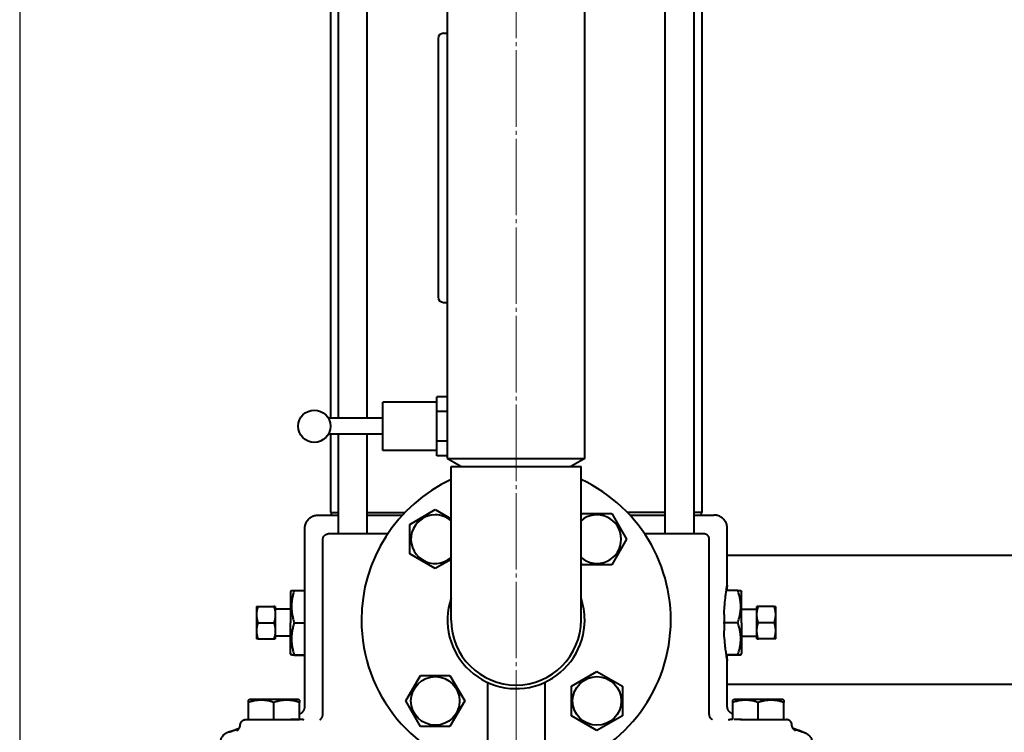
# Model space of a CAD drawing. Header units: millimetres. Extents: x -4428 to 3866, y -3426 to 3855.
# Tile 112 of 191: x 1097 to 1463, y -3104 to -2839. Entities that reach past the tile are written whole.
import ezdxf

# ---------------------------------------------------------------- set-up
doc = ezdxf.new("R2010")
doc.units = ezdxf.units.MM
for name, pattern in [('K5LT_AXLED', [32.912189, 28.412189, -1.5, 1.5, -1.5]), ('K5LT_BASIC', [0]), ('K5LT_THIN', [0])]:
    doc.linetypes.add(name, pattern=pattern)
doc.layers.add('Системный слой', color=7, linetype='Continuous')
doc.styles.add('KDIMTEXTSTYLE', font='GOST_AU.SHX', dxfattribs={"width": 0.96, "oblique": 15, "height": 5})
doc.dimstyles.new('KDIMSTYLE (1.00)', dxfattribs={"dimtxt": 5, "dimasz": 1, "dimexe": 2, "dimexo": 0, "dimgap": 1, "dimtad": 1, "dimtxsty": 'KDIMTEXTSTYLE', "dimsah": 1, "dimcen": 0, "dimdle": 1, "dimadec": 0, "dimazin": 0, "dimtfac": 0.667, "dimtmove": 0, "dimatfit": 3, "dimfxl": 1, "dimtvp": 1, "dimtolj": 1, "dimtzin": 0, "dimarcsym": 0})

# ---------------------------------------------------------------- blocks, each defined once
blk = doc.blocks.new('KDIMARROW_01')
at = {"layer": 'Системный слой'}
blk.add_hatch(color=0, dxfattribs=at).paths.add_polyline_path([(0, 0), (-5, 0.66), (-4.5, 0), (-5, -0.66)])
at = {"layer": 'Системный слой', "color": 0, "linetype": 'K5LT_THIN', "lineweight": 20}
for p, q in [((-4.5, 0), (-5, 0.66)), ((-5, 0.66), (0, 0)), ((0, 0), (-5, -0.66)), ((-5, -0.66), (-4.5, 0)), ((0, 0), (-1, 0))]:
    blk.add_line(p, q, dxfattribs=at)
blk = doc.blocks.new('U19')
at = {"layer": 'Системный слой', "color": 30, "linetype": 'K5LT_AXLED', "lineweight": 20, "true_color": 0xff8000}
blk.add_line((1281.93, -3141.95), (1281.93, -1829.95), dxfattribs=at)
blk = doc.blocks.new('U16')
at = {"layer": 'Системный слой', "color": 150, "linetype": 'K5LT_BASIC', "lineweight": 40, "true_color": 0x0080ff}
for p, q in [((1256.43, -3001.95), (1256.43, -2607.95)), ((1307.43, -3001.95), (1307.43, -2607.95)), ((1215.77, -2723.95), (1215.77, -2986.95)), ((1226.47, -2723.95), (1226.47, -2986.95)), ((1337.39, -3029.95), (1337.39, -2723.95)), ((1348.09, -3029.95), (1348.09, -2723.95)), ((1212.93, -2733.95), (1212.93, -2986.95)), ((1350.93, -2733.95), (1350.93, -3021.95)), ((1252.93, -2845.95), (1252.93, -2941.95)), ((1254.93, -2843.95), (1256.43, -2843.95)), ((1254.93, -2943.95), (1256.43, -2943.95)), ((1252.43, -2980.95), (1232.43, -2980.95)), ((1232.43, -2989.95), (1232.43, -2980.95)), ((1252.43, -2984.47), (1252.43, -2978.98)), ((1256.43, -2978.98), (1252.43, -2978.98)), ((1256.43, -2984.47), (1252.43, -2984.47)), ((1252.43, -2995.44), (1252.43, -2984.47)), ((1232.43, -2986.95), (1212.13, -2986.95)), ((1232.43, -2992.95), (1212.13, -2992.95)), ((1212.93, -2992.95), (1212.93, -3021.95)), ((1215.77, -2992.95), (1215.77, -3029.95)), ((1226.47, -2992.95), (1226.47, -3029.95)), ((1232.43, -2998.95), (1232.43, -2989.95)), ((1256.43, -2995.44), (1252.43, -2995.44)), ((1252.43, -3000.92), (1252.43, -2995.44)), ((1252.43, -2998.95), (1232.43, -2998.95)), ((1256.43, -3000.92), (1252.43, -3000.92)), ((1256.43, -3001.95), (1261.63, -3004.95)), ((1256.43, -3001.95), (1307.43, -3001.95)), ((1307.43, -3001.95), (1302.23, -3004.95)), ((1257.78, -3061.95), (1257.78, -3004.95)), ((1257.78, -3004.95), (1306.08, -3004.95)), ((1306.08, -3061.95), (1306.08, -3004.95)), ((1212.93, -3021.95), (1215.77, -3021.95)), ((1213.18, -3021.95), (1213.18, -3022.95)), ((1226.47, -3021.95), (1240.62, -3021.95)), ((1242.38, -3026.42), (1251.88, -3020.93)), ((1251.88, -3020.93), (1257.78, -3024.34)), ((1306.08, -3023.13), (1306.5, -3022.4)), ((1306.5, -3022.4), (1317.47, -3022.4)), ((1317.47, -3022.4), (1322.95, -3031.9)), ((1337.39, -3021.95), (1323.24, -3021.95)), ((1350.93, -3021.95), (1348.09, -3021.95)), ((1350.68, -3021.95), (1350.68, -3022.95)), ((1208.43, -3022.95), (1215.56, -3022.95)), ((1215.56, -3022.95), (1215.77, -3022.95)), ((1226.47, -3022.95), (1236.78, -3022.95)), ((1236.78, -3022.95), (1239.49, -3022.95)), ((1239.49, -3022.95), (1239.68, -3022.95)), ((1242.38, -3037.39), (1242.38, -3026.42)), ((1324.18, -3022.95), (1324.37, -3022.95)), ((1324.37, -3022.95), (1327.08, -3022.95)), ((1327.08, -3022.95), (1337.39, -3022.95)), ((1348.09, -3022.95), (1348.3, -3022.95)), ((1348.3, -3022.95), (1355.43, -3022.95)), ((1203.43, -3094.02), (1203.43, -3027.95)), ((1223.45, -3029.95), (1212.12, -3029.95)), ((1231.15, -3029.95), (1223.45, -3029.95)), ((1234.16, -3029.95), (1231.15, -3029.95)), ((1332.71, -3029.95), (1329.7, -3029.95)), ((1340.41, -3029.95), (1332.71, -3029.95)), ((1351.74, -3029.95), (1340.41, -3029.95)), ((1351.74, -3029.95), (1351.74, -3029.95)), ((1360.43, -3048.95), (1360.43, -3027.95)), ((1210.12, -3096.83), (1210.12, -3031.95)), ((1322.95, -3031.9), (1317.47, -3041.4)), ((1353.74, -3096.83), (1353.74, -3031.95)), ((1251.88, -3042.87), (1242.38, -3037.39)), ((1257.78, -3039.46), (1251.88, -3042.87)), ((1306.5, -3041.4), (1306.08, -3040.68)), ((1486.93, -3037.95), (1360.43, -3037.95)), ((1317.47, -3041.4), (1306.5, -3041.4)), ((1198.42, -3050.96), (1198.13, -3051.45)), ((1198.13, -3051.45), (1198.13, -3062.95)), ((1198.42, -3050.95), (1199.49, -3050.95)), ((1199.49, -3050.95), (1199.49, -3050.97)), ((1199.49, -3050.95), (1203.43, -3050.95)), ((1199.49, -3050.97), (1203.43, -3050.97)), ((1364.37, -3050.95), (1360.1, -3050.95)), ((1364.37, -3050.97), (1360.1, -3050.97)), ((1360.43, -3050.95), (1360.43, -3048.95)), ((1364.37, -3050.97), (1364.37, -3050.95)), ((1364.37, -3050.95), (1365.44, -3050.95)), ((1365.44, -3050.96), (1365.73, -3051.45)), ((1365.73, -3062.95), (1365.73, -3051.45)), ((1185.43, -3056.95), (1185.97, -3056.95)), ((1185.43, -3056.95), (1185.43, -3059.95)), ((1185.97, -3056.95), (1191.89, -3056.95)), ((1192.43, -3056.95), (1191.89, -3056.95)), ((1192.43, -3056.95), (1192.43, -3059.95)), ((1198.13, -3057.95), (1192.43, -3057.95)), ((1365.73, -3057.95), (1371.43, -3057.95)), ((1371.97, -3056.95), (1371.43, -3056.95)), ((1371.43, -3059.95), (1371.43, -3056.95)), ((1377.89, -3056.95), (1371.97, -3056.95)), ((1377.89, -3056.95), (1378.43, -3056.95)), ((1378.43, -3059.95), (1378.43, -3056.95)), ((1185.43, -3059.95), (1185.43, -3065.95)), ((1185.97, -3062.95), (1191.89, -3062.95)), ((1192.43, -3059.95), (1192.43, -3065.95)), ((1198.13, -3074.45), (1198.13, -3062.95)), ((1199.49, -3062.94), (1199.49, -3062.95)), ((1199.49, -3062.94), (1203.43, -3062.94)), ((1199.49, -3062.97), (1199.49, -3062.95)), ((1199.49, -3062.97), (1203.43, -3062.97)), ((1359.23, -3059.95), (1359.23, -3062.64)), ((1359.23, -3062.94), (1359.23, -3062.64)), ((1359.23, -3062.97), (1359.23, -3062.94)), ((1364.37, -3062.94), (1359.23, -3062.94)), ((1364.37, -3062.97), (1359.23, -3062.97)), ((1359.23, -3063.27), (1359.23, -3062.97)), ((1364.37, -3062.95), (1364.37, -3062.94)), ((1364.37, -3062.95), (1364.37, -3062.97)), ((1365.73, -3062.95), (1365.73, -3074.45)), ((1371.43, -3065.95), (1371.43, -3059.95)), ((1377.89, -3062.95), (1371.97, -3062.95)), ((1378.43, -3065.95), (1378.43, -3059.95)), ((1185.43, -3065.95), (1185.43, -3068.95)), ((1192.43, -3065.95), (1192.43, -3068.95)), ((1359.23, -3063.27), (1359.23, -3065.96)), ((1371.43, -3068.95), (1371.43, -3065.95)), ((1378.43, -3068.95), (1378.43, -3065.95)), ((1185.97, -3068.95), (1185.43, -3068.95)), ((1185.97, -3068.95), (1191.89, -3068.95)), ((1191.89, -3068.95), (1192.43, -3068.95)), ((1198.13, -3067.95), (1192.43, -3067.95)), ((1365.73, -3067.95), (1371.43, -3067.95)), ((1371.43, -3068.95), (1371.97, -3068.95)), ((1377.89, -3068.95), (1371.97, -3068.95)), ((1378.43, -3068.95), (1377.89, -3068.95)), ((1198.42, -3074.95), (1198.13, -3074.45)), ((1199.49, -3074.95), (1198.42, -3074.95)), ((1199.49, -3074.95), (1199.49, -3074.94)), ((1199.49, -3074.94), (1203.43, -3074.94)), ((1199.49, -3074.95), (1203.43, -3074.95)), ((1364.37, -3074.94), (1360.1, -3074.94)), ((1364.37, -3074.95), (1360.1, -3074.95)), ((1360.43, -3076.95), (1360.43, -3074.95)), ((1360.43, -3094.02), (1360.43, -3076.95)), ((1364.37, -3074.94), (1364.37, -3074.95)), ((1365.44, -3074.95), (1364.37, -3074.95)), ((1365.44, -3074.95), (1365.73, -3074.45)), ((1302.48, -3086.52), (1311.98, -3081.04)), ((1311.98, -3081.04), (1321.48, -3086.52)), ((1240.91, -3092.01), (1246.39, -3082.51)), ((1246.39, -3082.51), (1257.36, -3082.51)), ((1257.36, -3082.51), (1262.85, -3092.01)), ((1271.28, -3085.12), (1271.28, -3117.95)), ((1292.58, -3085.12), (1292.58, -3117.95)), ((1302.48, -3097.49), (1302.48, -3086.52)), ((1321.48, -3086.52), (1321.48, -3097.49)), ((1486.93, -3085.95), (1360.43, -3085.95)), ((1182.43, -3091.73), (1182.9, -3091.45)), ((1182.43, -3092.58), (1182.43, -3091.73)), ((1200.95, -3091.45), (1182.9, -3091.45)), ((1201.43, -3091.73), (1200.95, -3091.45)), ((1201.43, -3091.73), (1201.43, -3092.58)), ((1246.39, -3101.51), (1240.91, -3092.01)), ((1262.85, -3092.01), (1257.36, -3101.51)), ((1362.43, -3091.73), (1362.9, -3091.45)), ((1362.43, -3092.58), (1362.43, -3091.73)), ((1380.95, -3091.45), (1362.9, -3091.45)), ((1381.43, -3091.73), (1380.95, -3091.45)), ((1381.43, -3091.73), (1381.43, -3092.58)), ((1182.43, -3098.95), (1182.43, -3092.58)), ((1191.93, -3098.95), (1191.93, -3092.58)), ((1201.43, -3098.95), (1201.43, -3092.58)), ((1362.43, -3098.95), (1362.43, -3092.58)), ((1371.93, -3098.95), (1371.93, -3092.58)), ((1381.43, -3098.95), (1381.43, -3092.58)), ((1181.43, -3098.95), (1190.92, -3098.95)), ((1182.43, -3098.95), (1191.93, -3098.95)), ((1191.93, -3098.95), (1201.43, -3098.95)), ((1191.93, -3098.95), (1198.2, -3098.95)), ((1200.84, -3098.95), (1198.2, -3098.95)), ((1202.43, -3098.95), (1201.43, -3098.95)), ((1202.98, -3099.03), (1202.98, -3099.03)), ((1209.1, -3098.93), (1209.1, -3098.93)), ((1209.1, -3098.93), (1209.1, -3098.93)), ((1209.1, -3098.93), (1209.1, -3098.93)), ((1209.1, -3098.93), (1209.1, -3098.93)), ((1209.1, -3098.93), (1209.1, -3098.93)), ((1209.1, -3098.93), (1209.1, -3098.93)), ((1209.1, -3098.93), (1209.1, -3098.93)), ((1311.98, -3102.98), (1302.48, -3097.49)), ((1321.48, -3097.49), (1311.98, -3102.98)), ((1353.74, -3096.83), (1353.74, -3096.83)), ((1354.76, -3098.93), (1354.76, -3098.93)), ((1354.76, -3098.93), (1354.76, -3098.93)), ((1354.76, -3098.93), (1354.76, -3098.93)), ((1354.76, -3098.93), (1354.76, -3098.93)), ((1360.88, -3099.03), (1360.88, -3099.03)), ((1362.43, -3098.95), (1361.43, -3098.95)), ((1365.66, -3098.95), (1363.03, -3098.95)), ((1365.33, -3098.95), (1365.66, -3098.95)), ((1365.66, -3098.95), (1371.93, -3098.95)), ((1371.93, -3098.95), (1374.57, -3098.95)), ((1372.94, -3098.95), (1382.43, -3098.95)), ((1378.53, -3098.95), (1381.43, -3098.95)), ((1179.43, -3100.84), (1179.43, -3100.84)), ((1179.43, -3100.84), (1179.43, -3100.84)), ((1257.36, -3101.51), (1246.39, -3101.51)), ((1384.43, -3100.84), (1384.43, -3100.84)), ((1384.43, -3100.84), (1384.43, -3100.84)), ((1384.43, -3100.84), (1384.43, -3100.84)), ((1384.43, -3100.84), (1384.43, -3100.84)), ((1384.43, -3100.84), (1384.43, -3100.84)), ((1384.43, -3100.84), (1384.43, -3100.84)), ((1175.55, -3103.45), (1175.55, -3103.45)), ((1388.31, -3103.45), (1388.31, -3103.45)), ((1388.31, -3103.45), (1388.31, -3103.45)), ((1388.31, -3103.45), (1388.31, -3103.45))]:
    blk.add_line(p, q, dxfattribs=at)
for centre, radius in [((1206.93, -2989.95), 6), ((1251.88, -3092.01), 9.03), ((1311.98, -3092.01), 9.03)]:
    blk.add_circle(centre, radius, dxfattribs=at)
for centre, radius, start, end in [((1254.93, -2845.95), 2, 90, 180), ((1254.93, -2941.95), 2, 180, 270), ((1281.93, -3061.95), 57.5, 114.8346, 180), ((1281.93, -3061.95), 57.5, 280.6713, 65.1654), ((1251.88, -3031.9), 9.03, 90, 310.8413), ((1251.88, -3031.9), 9.03, 49.1587, 90), ((1311.98, -3031.9), 9.03, 0, 130.8413), ((1311.98, -3031.9), 9.03, 229.1587, 0), ((1281.93, -3061.95), 25.5, 161.273, 0), ((1281.93, -3061.95), 25.5, 0, 18.727), ((1281.93, -3061.95), 57.5, 180, 259.3219), ((1281.93, -3061.95), 24.15, 180, 0)]:
    blk.add_arc(centre, radius, start, end, dxfattribs=at)
for points, knots in [([(1203.43, -3027.95), (1203.43, -3027.86), (1203.43, -3027.76), (1203.44, -3027.57), (1203.45, -3027.47), (1203.49, -3027.18), (1203.52, -3026.99), (1203.62, -3026.58), (1203.69, -3026.36), (1203.85, -3025.93), (1203.95, -3025.72), (1204.18, -3025.32), (1204.3, -3025.12), (1204.59, -3024.75), (1204.74, -3024.57), (1205.08, -3024.23), (1205.26, -3024.08), (1205.64, -3023.8), (1205.84, -3023.67), (1206.26, -3023.45), (1206.47, -3023.35), (1206.91, -3023.19), (1207.13, -3023.12), (1207.5, -3023.04), (1207.64, -3023.01), (1207.86, -3022.99), (1207.93, -3022.98), (1208.03, -3022.97), (1208.05, -3022.97), (1208.08, -3022.97), (1208.09, -3022.97), (1208.1, -3022.97), (1208.11, -3022.96), (1208.11, -3022.96), (1208.12, -3022.96), (1208.12, -3022.96), (1208.12, -3022.96), (1208.14, -3022.96), (1208.16, -3022.96), (1208.19, -3022.96), (1208.2, -3022.96), (1208.22, -3022.96), (1208.24, -3022.96), (1208.32, -3022.96), (1208.37, -3022.95), (1208.43, -3022.95)], [0, 0, 0, 0, 1.002723, 1.002723, 2.005446, 2.005446, 4.010892, 4.010892, 6.351693, 6.351693, 8.733379, 8.733379, 11.148985, 11.148985, 13.587499, 13.587499, 16.034131, 16.034131, 18.473897, 18.473897, 20.892036, 20.892036, 23.273373, 23.273373, 24.77897, 24.77897, 25.5273, 25.5273, 25.767636, 25.767636, 25.860578, 25.860578, 25.907025, 25.907025, 25.930243, 25.930243, 25.94185, 25.94185, 26.130319, 26.130319, 26.223071, 26.223071, 26.408378, 26.408378, 27, 27, 27, 27]), ([(1360.43, -3027.95), (1360.43, -3027.86), (1360.43, -3027.76), (1360.42, -3027.57), (1360.41, -3027.47), (1360.37, -3027.18), (1360.34, -3026.99), (1360.24, -3026.58), (1360.17, -3026.36), (1360.01, -3025.93), (1359.91, -3025.72), (1359.68, -3025.32), (1359.56, -3025.12), (1359.27, -3024.75), (1359.12, -3024.57), (1358.78, -3024.23), (1358.6, -3024.08), (1358.22, -3023.8), (1358.02, -3023.67), (1357.6, -3023.45), (1357.39, -3023.35), (1356.95, -3023.19), (1356.73, -3023.12), (1356.36, -3023.04), (1356.22, -3023.01), (1356, -3022.99), (1355.93, -3022.98), (1355.83, -3022.97), (1355.81, -3022.97), (1355.78, -3022.97), (1355.77, -3022.97), (1355.76, -3022.97), (1355.75, -3022.96), (1355.75, -3022.96), (1355.74, -3022.96), (1355.74, -3022.96), (1355.74, -3022.96), (1355.72, -3022.96), (1355.7, -3022.96), (1355.67, -3022.96), (1355.66, -3022.96), (1355.64, -3022.96), (1355.62, -3022.96), (1355.54, -3022.96), (1355.49, -3022.95), (1355.43, -3022.95)], [0, 0, 0, 0, 1.002723, 1.002723, 2.005446, 2.005446, 4.010892, 4.010892, 6.351693, 6.351693, 8.733379, 8.733379, 11.148985, 11.148985, 13.587499, 13.587499, 16.034131, 16.034131, 18.473897, 18.473897, 20.892036, 20.892036, 23.273373, 23.273373, 24.77897, 24.77897, 25.5273, 25.5273, 25.767636, 25.767636, 25.860578, 25.860578, 25.907025, 25.907025, 25.930243, 25.930243, 25.94185, 25.94185, 26.130319, 26.130319, 26.223071, 26.223071, 26.408378, 26.408378, 27, 27, 27, 27]), ([(1360.43, -3027.95), (1360.43, -3027.86), (1360.43, -3027.76), (1360.42, -3027.57), (1360.41, -3027.47), (1360.37, -3027.18), (1360.34, -3026.99), (1360.24, -3026.58), (1360.17, -3026.36), (1360.01, -3025.93), (1359.91, -3025.72), (1359.68, -3025.32), (1359.56, -3025.12), (1359.27, -3024.75), (1359.12, -3024.57), (1358.78, -3024.23), (1358.6, -3024.08), (1358.22, -3023.8), (1358.02, -3023.67), (1357.6, -3023.45), (1357.39, -3023.35), (1356.95, -3023.19), (1356.73, -3023.12), (1356.36, -3023.04), (1356.22, -3023.01), (1356, -3022.99), (1355.93, -3022.98), (1355.83, -3022.97), (1355.81, -3022.97), (1355.78, -3022.97), (1355.77, -3022.97), (1355.76, -3022.97), (1355.75, -3022.96), (1355.75, -3022.96), (1355.74, -3022.96), (1355.74, -3022.96), (1355.74, -3022.96), (1355.72, -3022.96), (1355.7, -3022.96), (1355.67, -3022.96), (1355.66, -3022.96), (1355.64, -3022.96), (1355.62, -3022.96), (1355.54, -3022.96), (1355.49, -3022.95), (1355.43, -3022.95)], [0, 0, 0, 0, 1.002723, 1.002723, 2.005446, 2.005446, 4.010892, 4.010892, 6.351693, 6.351693, 8.733379, 8.733379, 11.148985, 11.148985, 13.587499, 13.587499, 16.034131, 16.034131, 18.473897, 18.473897, 20.892036, 20.892036, 23.273373, 23.273373, 24.77897, 24.77897, 25.5273, 25.5273, 25.767636, 25.767636, 25.860578, 25.860578, 25.907025, 25.907025, 25.930243, 25.930243, 25.94185, 25.94185, 26.130319, 26.130319, 26.223071, 26.223071, 26.408378, 26.408378, 27, 27, 27, 27]), ([(1210.12, -3031.95), (1210.12, -3031.9), (1210.12, -3031.85), (1210.13, -3031.74), (1210.14, -3031.68), (1210.16, -3031.54), (1210.18, -3031.45), (1210.23, -3031.28), (1210.27, -3031.19), (1210.35, -3031.02), (1210.39, -3030.94), (1210.49, -3030.79), (1210.55, -3030.71), (1210.67, -3030.57), (1210.74, -3030.5), (1210.88, -3030.38), (1210.96, -3030.32), (1211.04, -3030.27), (1211.04, -3030.27), (1211.13, -3030.22), (1211.21, -3030.17), (1211.37, -3030.1), (1211.46, -3030.06), (1211.64, -3030.01), (1211.73, -3029.99), (1211.85, -3029.97), (1211.89, -3029.97), (1211.94, -3029.96), (1211.95, -3029.96), (1211.97, -3029.96), (1211.97, -3029.96), (1211.98, -3029.96), (1211.99, -3029.96), (1212, -3029.96), (1212.01, -3029.96), (1212.02, -3029.96), (1212.02, -3029.96), (1212.03, -3029.96), (1212.04, -3029.96), (1212.06, -3029.96), (1212.07, -3029.96), (1212.1, -3029.95), (1212.11, -3029.95), (1212.12, -3029.95)], [0, 0, 0, 0, 1.200049, 1.200049, 2.400098, 2.400098, 4.373433, 4.373433, 6.389813, 6.389813, 8.438056, 8.438056, 10.506698, 10.506698, 12.58341, 12.58341, 14.662324, 14.662324, 14.720852, 14.720852, 16.731696, 16.731696, 18.779032, 18.779032, 20.791839, 20.791839, 21.566879, 21.566879, 21.843983, 21.843983, 21.982302, 21.982302, 22.051401, 22.051401, 22.232564, 22.232564, 22.30154, 22.30154, 22.439366, 22.439366, 22.775533, 22.775533, 23, 23, 23, 23]), ([(1359.23, -3059.95), (1359.27, -3058.96), (1359.33, -3057.98), (1359.49, -3055.88), (1359.6, -3054.79), (1359.74, -3053.55), (1359.78, -3053.26), (1359.88, -3052.42), (1359.96, -3051.88), (1360.14, -3050.67), (1360.24, -3050.08), (1360.37, -3049.28), (1360.41, -3049.05), (1360.43, -3048.96), (1360.43, -3048.95), (1360.43, -3048.95)], [-3.934112, -3.934112, -3.934112, -3.934112, -3.644292, -3.644292, -3.278302, -3.278302, -3.161998, -3.161998, -2.917612, -2.917612, -2.548303, -2.548303, -2.192719, -2.192719, -2.114296, -2.114296, -2.114296, -2.114296]), ([(1360.43, -3048.95), (1360.43, -3048.95), (1360.43, -3048.96), (1360.42, -3049), (1360.41, -3049.08), (1360.35, -3049.43), (1360.28, -3049.84), (1360.16, -3050.57), (1360.13, -3050.76), (1360.1, -3050.95)], [-2.1142962, -2.1142962, -2.1142962, -2.1142962, -2.0443173, -2.0443173, -1.8609283, -1.8609283, -1.4994307, -1.4994307, -1.389799, -1.389799, -1.389799, -1.389799]), ([(1360.43, -3076.95), (1360.43, -3076.95), (1360.43, -3076.95), (1360.43, -3076.95), (1360.41, -3076.86), (1360.33, -3076.41), (1360.27, -3076.01), (1360.09, -3074.9), (1359.98, -3074.18), (1359.83, -3073.1), (1359.8, -3072.82), (1359.71, -3072.1), (1359.66, -3071.64), (1359.5, -3070.13), (1359.4, -3068.98), (1359.28, -3067.18), (1359.25, -3066.57), (1359.23, -3065.96)], [-6.342921, -6.342921, -6.342921, -6.342921, -6.33868, -6.33868, -6.061769, -6.061769, -5.719555, -5.719555, -5.35947, -5.35947, -5.241224, -5.241224, -5.066089, -5.066089, -4.70227, -4.70227, -4.523148, -4.523148, -4.523148, -4.523148]), ([(1360.1, -3074.95), (1360.17, -3075.42), (1360.23, -3075.81), (1360.36, -3076.55), (1360.41, -3076.82), (1360.43, -3076.94), (1360.43, -3076.95), (1360.43, -3076.95)], [-7.0675312, -7.0675312, -7.0675312, -7.0675312, -6.8116794, -6.8116794, -6.4508184, -6.4508184, -6.3429208, -6.3429208, -6.3429208, -6.3429208]), ([(1191.93, -3092.58), (1191.61, -3092.47), (1191.07, -3092.3), (1190.26, -3092.1), (1189.55, -3091.94), (1188.95, -3091.85), (1188.41, -3091.79), (1187.87, -3091.74), (1187.2, -3091.72), (1186.65, -3091.74), (1186.09, -3091.77), (1185.5, -3091.84), (1184.67, -3091.97), (1183.65, -3092.2), (1182.88, -3092.43), (1182.43, -3092.58)], [0, 0, 0, 0, 1.679816, 2.780687, 4.100621, 5.29978, 5.785161, 6.773962, 7.999819, 9.102067, 9.530451, 10.806592, 12.055167, 13.667644, 16, 16, 16, 16]), ([(1201.43, -3092.58), (1201.11, -3092.47), (1200.57, -3092.3), (1199.76, -3092.1), (1199.05, -3091.94), (1198.45, -3091.85), (1197.91, -3091.79), (1197.37, -3091.74), (1196.7, -3091.72), (1196.15, -3091.74), (1195.59, -3091.77), (1195, -3091.84), (1194.17, -3091.97), (1193.15, -3092.2), (1192.38, -3092.43), (1191.93, -3092.58)], [0, 0, 0, 0, 1.679816, 2.780687, 4.100621, 5.29978, 5.785161, 6.773962, 7.999819, 9.102067, 9.530451, 10.806592, 12.055167, 13.667644, 16, 16, 16, 16]), ([(1371.93, -3092.58), (1371.61, -3092.47), (1371.07, -3092.3), (1370.26, -3092.1), (1369.55, -3091.94), (1368.95, -3091.85), (1368.41, -3091.79), (1367.87, -3091.74), (1367.2, -3091.72), (1366.65, -3091.74), (1366.09, -3091.77), (1365.5, -3091.84), (1364.67, -3091.97), (1363.65, -3092.2), (1362.88, -3092.43), (1362.43, -3092.58)], [0, 0, 0, 0, 1.679816, 2.780687, 4.100621, 5.29978, 5.785161, 6.773962, 7.999819, 9.102067, 9.530451, 10.806592, 12.055167, 13.667644, 16, 16, 16, 16]), ([(1381.43, -3092.58), (1381.11, -3092.47), (1380.57, -3092.3), (1379.76, -3092.1), (1379.05, -3091.94), (1378.45, -3091.85), (1377.91, -3091.79), (1377.37, -3091.74), (1376.7, -3091.72), (1376.15, -3091.74), (1375.59, -3091.77), (1375, -3091.84), (1374.17, -3091.97), (1373.15, -3092.2), (1372.38, -3092.43), (1371.93, -3092.58)], [0, 0, 0, 0, 1.679816, 2.780687, 4.100621, 5.29978, 5.785161, 6.773962, 7.999819, 9.102067, 9.530451, 10.806592, 12.055167, 13.667644, 16, 16, 16, 16]), ([(1202.98, -3099.03), (1202.96, -3099.03), (1202.95, -3099.02), (1202.91, -3099.01), (1202.88, -3099), (1202.81, -3098.99), (1202.76, -3098.98), (1202.7, -3098.97), (1202.68, -3098.97), (1202.65, -3098.97), (1202.64, -3098.97), (1202.63, -3098.97), (1202.63, -3098.96), (1202.63, -3098.96), (1202.63, -3098.96), (1202.62, -3098.96), (1202.62, -3098.96), (1202.62, -3098.96), (1202.62, -3098.96), (1202.62, -3098.96), (1202.62, -3098.96), (1202.62, -3098.96), (1202.62, -3098.96), (1202.62, -3098.96), (1202.62, -3098.96), (1202.62, -3098.96), (1202.62, -3098.96), (1202.62, -3098.96), (1202.62, -3098.96), (1202.61, -3098.96), (1202.61, -3098.96), (1202.61, -3098.96), (1202.61, -3098.96), (1202.6, -3098.96), (1202.6, -3098.96), (1202.59, -3098.96), (1202.59, -3098.96), (1202.57, -3098.96), (1202.56, -3098.96), (1202.53, -3098.96), (1202.51, -3098.96), (1202.47, -3098.95), (1202.45, -3098.95), (1202.43, -3098.95)], [17.431912, 17.431912, 17.431912, 17.431912, 18.035114, 18.035114, 19.234858, 19.234858, 21.037805, 21.037805, 21.917597, 21.917597, 22.151657, 22.151657, 22.268644, 22.268644, 22.327127, 22.327127, 22.356365, 22.356365, 22.370983, 22.370983, 22.378292, 22.378292, 22.385601, 22.385601, 22.400218, 22.400218, 22.422144, 22.422144, 22.451378, 22.451378, 22.509838, 22.509838, 22.597533, 22.597533, 22.714466, 22.714466, 22.948161, 22.948161, 23.298825, 23.298825, 24.219358, 24.219358, 25, 25, 25, 25]), ([(1203.04, -3099.05), (1203.03, -3099.05), (1203.04, -3099.05), (1203.03, -3099.04), (1203.03, -3099.04), (1203.02, -3099.04), (1203.02, -3099.04), (1203.01, -3099.04), (1203, -3099.04), (1202.99, -3099.03), (1202.98, -3099.03), (1202.98, -3099.03)], [0, 0, 0, 0, 0.2, 0.2, 0.4, 0.4, 0.6, 0.6, 0.8, 0.8, 0.9913569, 0.9913569, 0.9913569, 0.9913569]), ([(1209.1, -3098.93), (1209.1, -3098.93), (1209.1, -3098.94), (1209.12, -3098.92), (1209.12, -3098.92), (1209.18, -3098.88), (1209.21, -3098.85), (1209.27, -3098.81), (1209.29, -3098.79), (1209.32, -3098.76), (1209.33, -3098.75), (1209.35, -3098.73), (1209.36, -3098.73), (1209.37, -3098.71), (1209.37, -3098.71), (1209.38, -3098.7), (1209.39, -3098.7), (1209.39, -3098.69), (1209.4, -3098.68), (1209.41, -3098.67), (1209.42, -3098.66), (1209.44, -3098.64), (1209.46, -3098.62), (1209.51, -3098.56), (1209.54, -3098.53), (1209.6, -3098.45), (1209.62, -3098.41), (1209.68, -3098.32), (1209.72, -3098.27), (1209.81, -3098.11), (1209.86, -3098.01), (1209.92, -3097.88), (1209.93, -3097.85), (1209.96, -3097.74), (1210, -3097.65), (1210.05, -3097.44), (1210.08, -3097.33), (1210.1, -3097.15), (1210.11, -3097.1), (1210.12, -3096.97), (1210.12, -3096.9), (1210.12, -3096.83)], [0, 0, 0, 0, 0.501096, 0.501096, 4.0559, 4.0559, 6.379319, 6.379319, 7.303772, 7.303772, 7.950505, 7.950505, 8.221239, 8.221239, 8.491973, 8.491973, 8.631424, 8.631424, 8.811886, 8.811886, 9.156405, 9.156405, 9.820837, 9.820837, 11.116895, 11.116895, 12.111347, 12.111347, 13.480147, 13.480147, 15.718087, 15.718087, 16.148005, 16.148005, 17.85206, 17.85206, 19.908858, 19.908858, 20.838691, 20.838691, 21.999489, 21.999489, 21.999489, 21.999489]), ([(1354.76, -3098.93), (1354.76, -3098.93), (1354.76, -3098.93), (1354.76, -3098.93), (1354.76, -3098.93), (1354.75, -3098.93), (1354.74, -3098.92), (1354.7, -3098.9), (1354.66, -3098.86), (1354.59, -3098.8), (1354.57, -3098.79), (1354.52, -3098.74), (1354.48, -3098.7), (1354.37, -3098.59), (1354.3, -3098.5), (1354.23, -3098.4), (1354.22, -3098.39), (1354.16, -3098.29), (1354.11, -3098.21), (1354.01, -3098.03), (1353.97, -3097.93), (1353.92, -3097.82), (1353.92, -3097.81), (1353.87, -3097.69), (1353.84, -3097.57), (1353.8, -3097.39), (1353.79, -3097.34), (1353.77, -3097.24), (1353.77, -3097.21), (1353.76, -3097.16), (1353.76, -3097.14), (1353.76, -3097.12), (1353.75, -3097.1), (1353.75, -3097.08), (1353.75, -3097.07), (1353.75, -3097.06), (1353.75, -3097.05), (1353.75, -3097.04), (1353.75, -3097.04), (1353.75, -3097.02), (1353.75, -3097), (1353.74, -3096.93), (1353.74, -3096.88), (1353.74, -3096.83)], [0, 0, 0, 0, 0.0174, 0.0174, 1.636855, 1.636855, 3.273709, 3.273709, 6.547418, 6.547418, 7.445132, 7.445132, 9.24056, 9.24056, 11.857749, 11.857749, 12.180117, 12.180117, 14.208822, 14.208822, 16.176134, 16.176134, 16.401517, 16.401517, 18.497489, 18.497489, 19.523369, 19.523369, 20.104398, 20.104398, 20.348877, 20.348877, 20.593356, 20.593356, 20.719257, 20.719257, 20.844314, 20.844314, 20.882175, 20.882175, 21.193202, 21.193202, 21.999147, 21.999147, 21.999147, 21.999147]), ([(1360.82, -3099.05), (1360.83, -3099.04), (1360.86, -3099.04), (1360.88, -3099.03), (1360.88, -3099.03), (1360.88, -3099.03)], [34.1612745, 34.1612745, 34.1612745, 34.1612745, 34.9912758, 34.9912758, 34.992365, 34.992365, 34.992365, 34.992365]), ([(1360.88, -3099.03), (1360.88, -3099.03), (1360.88, -3099.03), (1360.9, -3099.03), (1360.91, -3099.02), (1360.95, -3099.01), (1360.98, -3099.01), (1361.06, -3098.99), (1361.1, -3098.98), (1361.16, -3098.97), (1361.18, -3098.97), (1361.21, -3098.97), (1361.22, -3098.97), (1361.22, -3098.97), (1361.23, -3098.96), (1361.23, -3098.96), (1361.23, -3098.96), (1361.24, -3098.96), (1361.25, -3098.96), (1361.26, -3098.96), (1361.26, -3098.96), (1361.27, -3098.96), (1361.27, -3098.96), (1361.29, -3098.96), (1361.3, -3098.96), (1361.33, -3098.96), (1361.35, -3098.96), (1361.39, -3098.95), (1361.41, -3098.95), (1361.43, -3098.95)], [17.404182, 17.404182, 17.404182, 17.404182, 17.406489, 17.406489, 18.007385, 18.007385, 19.234858, 19.234858, 21.065534, 21.065534, 21.917597, 21.917597, 22.151657, 22.151657, 22.268644, 22.268644, 22.327127, 22.327127, 22.597497, 22.597497, 22.714393, 22.714393, 22.948089, 22.948089, 23.29868, 23.29868, 24.219068, 24.219068, 25, 25, 25, 25]), ([(1384.43, -3100.84), (1384.43, -3100.82), (1384.42, -3100.8), (1384.42, -3100.75), (1384.42, -3100.71), (1384.4, -3100.6), (1384.39, -3100.53), (1384.34, -3100.37), (1384.32, -3100.28), (1384.25, -3100.12), (1384.21, -3100.04), (1384.12, -3099.88), (1384.07, -3099.81), (1383.97, -3099.67), (1383.91, -3099.6), (1383.79, -3099.48), (1383.72, -3099.43), (1383.59, -3099.32), (1383.52, -3099.27), (1383.36, -3099.18), (1383.28, -3099.14), (1383.12, -3099.08), (1383.04, -3099.05), (1382.88, -3099.01), (1382.82, -3098.99), (1382.72, -3098.97), (1382.68, -3098.97), (1382.63, -3098.96), (1382.62, -3098.96), (1382.59, -3098.96), (1382.59, -3098.96), (1382.58, -3098.96), (1382.58, -3098.96), (1382.58, -3098.96), (1382.58, -3098.96), (1382.56, -3098.96), (1382.54, -3098.96), (1382.51, -3098.96), (1382.49, -3098.96), (1382.46, -3098.95), (1382.44, -3098.95), (1382.43, -3098.95)], [1.037267, 1.037267, 1.037267, 1.037267, 1.478462, 1.478462, 2.360852, 2.360852, 4.125632, 4.125632, 6.238224, 6.238224, 8.354392, 8.354392, 10.462447, 10.462447, 12.55691, 12.55691, 14.520395, 14.520395, 16.612379, 16.612379, 18.724898, 18.724898, 20.840253, 20.840253, 22.459037, 22.459037, 23.267463, 23.267463, 23.660833, 23.660833, 23.761618, 23.761618, 23.811998, 23.811998, 23.837185, 23.837185, 24.246128, 24.246128, 24.642478, 24.642478, 25, 25, 25, 25]), ([(1384.43, -3100.84), (1384.43, -3100.83), (1384.42, -3100.81), (1384.42, -3100.76), (1384.42, -3100.72), (1384.4, -3100.62), (1384.39, -3100.55), (1384.35, -3100.39), (1384.32, -3100.31), (1384.26, -3100.14), (1384.22, -3100.06), (1384.14, -3099.91), (1384.09, -3099.83), (1383.98, -3099.69), (1383.92, -3099.62), (1383.81, -3099.5), (1383.74, -3099.44), (1383.62, -3099.34), (1383.55, -3099.29), (1383.4, -3099.2), (1383.32, -3099.16), (1383.16, -3099.09), (1383.08, -3099.06), (1382.92, -3099.01), (1382.85, -3099), (1382.74, -3098.98), (1382.71, -3098.97), (1382.66, -3098.97), (1382.64, -3098.97), (1382.62, -3098.96), (1382.61, -3098.96), (1382.59, -3098.96), (1382.59, -3098.96), (1382.58, -3098.96), (1382.58, -3098.96), (1382.57, -3098.96), (1382.56, -3098.96), (1382.55, -3098.96), (1382.54, -3098.96), (1382.53, -3098.96), (1382.52, -3098.96), (1382.48, -3098.96), (1382.46, -3098.95), (1382.43, -3098.95)], [1.01192, 1.01192, 1.01192, 1.01192, 1.427767, 1.427767, 2.259461, 2.259461, 3.92285, 3.92285, 6.033879, 6.033879, 8.148736, 8.148736, 10.255959, 10.255959, 12.353495, 12.353495, 14.314167, 14.314167, 16.265906, 16.265906, 18.375449, 18.375449, 20.488562, 20.488562, 22.247067, 22.247067, 23.055494, 23.055494, 23.459168, 23.459168, 23.660833, 23.660833, 23.761618, 23.761618, 23.811998, 23.811998, 24.044879, 24.044879, 24.14556, 24.14556, 24.346809, 24.346809, 25, 25, 25, 25]), ([(1384.43, -3100.84), (1384.43, -3100.82), (1384.42, -3100.8), (1384.42, -3100.75), (1384.42, -3100.71), (1384.4, -3100.6), (1384.39, -3100.53), (1384.34, -3100.37), (1384.32, -3100.28), (1384.25, -3100.12), (1384.21, -3100.04), (1384.12, -3099.88), (1384.07, -3099.81), (1383.97, -3099.67), (1383.91, -3099.6), (1383.79, -3099.48), (1383.72, -3099.43), (1383.59, -3099.32), (1383.52, -3099.27), (1383.36, -3099.18), (1383.28, -3099.14), (1383.12, -3099.08), (1383.04, -3099.05), (1382.88, -3099.01), (1382.82, -3098.99), (1382.72, -3098.97), (1382.68, -3098.97), (1382.63, -3098.96), (1382.62, -3098.96), (1382.59, -3098.96), (1382.59, -3098.96), (1382.58, -3098.96), (1382.58, -3098.96), (1382.58, -3098.96), (1382.58, -3098.96), (1382.58, -3098.96), (1382.58, -3098.96), (1382.57, -3098.96), (1382.57, -3098.96), (1382.57, -3098.96), (1382.57, -3098.96), (1382.57, -3098.96), (1382.57, -3098.96), (1382.57, -3098.96), (1382.57, -3098.96), (1382.57, -3098.96), (1382.57, -3098.96), (1382.56, -3098.96), (1382.56, -3098.96), (1382.56, -3098.96), (1382.55, -3098.96), (1382.55, -3098.96), (1382.54, -3098.96), (1382.53, -3098.96), (1382.52, -3098.96), (1382.48, -3098.96), (1382.46, -3098.95), (1382.43, -3098.95)], [1.037267, 1.037267, 1.037267, 1.037267, 1.478462, 1.478462, 2.360852, 2.360852, 4.125632, 4.125632, 6.238224, 6.238224, 8.354392, 8.354392, 10.462447, 10.462447, 12.55691, 12.55691, 14.520395, 14.520395, 16.612379, 16.612379, 18.724898, 18.724898, 20.840253, 20.840253, 22.459036, 22.459036, 23.267463, 23.267463, 23.660833, 23.660833, 23.761618, 23.761618, 23.811998, 23.811998, 23.837185, 23.837185, 23.849778, 23.849778, 23.856073, 23.856073, 23.862369, 23.862369, 23.87496, 23.87496, 23.893847, 23.893847, 23.919029, 23.919029, 23.969383, 23.969383, 24.044921, 24.044921, 24.145644, 24.145644, 24.346893, 24.346893, 25, 25, 25, 25]), ([(1175.55, -3103.45), (1175.59, -3103.44), (1175.62, -3103.43), (1175.85, -3103.35), (1176.04, -3103.28), (1176.38, -3103.16), (1176.54, -3103.1), (1176.85, -3102.99), (1176.99, -3102.94), (1177.26, -3102.85), (1177.39, -3102.8), (1177.63, -3102.72), (1177.74, -3102.67), (1177.95, -3102.6), (1178.05, -3102.56), (1178.24, -3102.49), (1178.33, -3102.46), (1178.5, -3102.4), (1178.58, -3102.37), (1178.73, -3102.31), (1178.81, -3102.29), (1178.92, -3102.24), (1178.96, -3102.23), (1178.99, -3102.22)], [0, 0, 0, 0, 0.321235, 0.321235, 1.90237, 1.90237, 3.339766, 3.339766, 4.64649, 4.64649, 5.83442, 5.83442, 6.914357, 6.914357, 7.896118, 7.896118, 8.788627, 8.788627, 9.6, 9.6, 10.411373, 10.411373, 10.798275, 10.798275, 10.798275, 10.798275]), ([(1178.99, -3102.22), (1178.07, -3102.55), (1177.25, -3102.85), (1176.01, -3103.29), (1175.78, -3103.37), (1175.55, -3103.45)], [6.914318, 6.914318, 6.914318, 6.914318, 8.622831, 8.622831, 9, 9, 9, 9]), ([(1178.17, -3103.03), (1178.18, -3103.03), (1178.18, -3103.02), (1178.21, -3103), (1178.25, -3102.98), (1178.27, -3102.97), (1178.27, -3102.97), (1178.3, -3102.95), (1178.34, -3102.92), (1178.38, -3102.89), (1178.39, -3102.88), (1178.42, -3102.86), (1178.44, -3102.85), (1178.48, -3102.81), (1178.51, -3102.79), (1178.55, -3102.75), (1178.57, -3102.73), (1178.6, -3102.7), (1178.62, -3102.69), (1178.64, -3102.66), (1178.65, -3102.65), (1178.69, -3102.61), (1178.72, -3102.58), (1178.8, -3102.48), (1178.86, -3102.42), (1178.92, -3102.33), (1178.93, -3102.32), (1178.96, -3102.27), (1178.98, -3102.25), (1179.04, -3102.15), (1179.08, -3102.08), (1179.18, -3101.88), (1179.23, -3101.76), (1179.32, -3101.51), (1179.36, -3101.38), (1179.39, -3101.19), (1179.4, -3101.14), (1179.42, -3101.01), (1179.43, -3100.94), (1179.43, -3100.86), (1179.43, -3100.85), (1179.43, -3100.84)], [0, 0, 0, 0, 0.826739, 0.826739, 1.636844, 1.636844, 1.653477, 1.653477, 2.36998, 2.36998, 2.480216, 2.480216, 2.804305, 2.804305, 3.158384, 3.158384, 3.396695, 3.396695, 3.55709, 3.55709, 3.717484, 3.717484, 4.038274, 4.038274, 4.679852, 4.679852, 4.790784, 4.790784, 5.022536, 5.022536, 5.569057, 5.569057, 6.401302, 6.401302, 7.197737, 7.197737, 7.51596, 7.51596, 7.962408, 7.962408, 8, 8, 8, 8]), ([(1385.67, -3103.02), (1385.68, -3103.03), (1385.69, -3103.03), (1385.69, -3103.03), (1385.69, -3103.03), (1385.67, -3103.02), (1385.65, -3103.01), (1385.62, -3102.99), (1385.6, -3102.98), (1385.57, -3102.96), (1385.55, -3102.95), (1385.52, -3102.92), (1385.5, -3102.91), (1385.46, -3102.87), (1385.43, -3102.85), (1385.33, -3102.77), (1385.25, -3102.7), (1385.12, -3102.56), (1385.06, -3102.49), (1384.98, -3102.39), (1384.95, -3102.34), (1384.9, -3102.28), (1384.88, -3102.25), (1384.84, -3102.18), (1384.81, -3102.13), (1384.73, -3101.98), (1384.67, -3101.86), (1384.57, -3101.61), (1384.53, -3101.48), (1384.49, -3101.3), (1384.48, -3101.26), (1384.47, -3101.18), (1384.46, -3101.15), (1384.45, -3101.11), (1384.45, -3101.11), (1384.45, -3101.1), (1384.45, -3101.09), (1384.45, -3101.07), (1384.45, -3101.06), (1384.44, -3101.04), (1384.44, -3101.03), (1384.44, -3101), (1384.44, -3100.98), (1384.43, -3100.93), (1384.43, -3100.88), (1384.43, -3100.84)], [0, 0, 0, 0, 1.85504, 1.85504, 3.710081, 3.710081, 5.565121, 5.565121, 6.423384, 6.423384, 7.451262, 7.451262, 8.206691, 8.206691, 9.337404, 9.337404, 11.72708, 11.72708, 13.28056, 13.28056, 14.145086, 14.145086, 14.712668, 14.712668, 15.50912, 15.50912, 17.572682, 17.572682, 19.54049, 19.54049, 20.192044, 20.192044, 20.683659, 20.683659, 20.713275, 20.713275, 20.870874, 20.870874, 21.028473, 21.028473, 21.156036, 21.156036, 21.396146, 21.396146, 21.999699, 21.999699, 21.999699, 21.999699]), ([(1384.87, -3102.22), (1384.82, -3102.15), (1384.78, -3102.08), (1384.68, -3101.88), (1384.63, -3101.76), (1384.54, -3101.51), (1384.5, -3101.38), (1384.47, -3101.2), (1384.46, -3101.16), (1384.44, -3101.03), (1384.43, -3100.95), (1384.43, -3100.86), (1384.43, -3100.85), (1384.43, -3100.84)], [5.022536, 5.022536, 5.022536, 5.022536, 5.569057, 5.569057, 6.401302, 6.401302, 7.197737, 7.197737, 7.462107, 7.462107, 7.962408, 7.962408, 7.99994, 7.99994, 7.99994, 7.99994]), ([(1388.31, -3103.45), (1388.27, -3103.44), (1388.23, -3103.43), (1388.01, -3103.35), (1387.82, -3103.28), (1387.48, -3103.16), (1387.31, -3103.1), (1387.01, -3102.99), (1386.87, -3102.94), (1386.6, -3102.85), (1386.47, -3102.8), (1386.23, -3102.72), (1386.12, -3102.67), (1385.91, -3102.6), (1385.81, -3102.56), (1385.62, -3102.49), (1385.53, -3102.46), (1385.36, -3102.4), (1385.28, -3102.37), (1385.13, -3102.31), (1385.05, -3102.29), (1384.94, -3102.24), (1384.9, -3102.23), (1384.87, -3102.22)], [0, 0, 0, 0, 0.321235, 0.321235, 1.90237, 1.90237, 3.339766, 3.339766, 4.64649, 4.64649, 5.83442, 5.83442, 6.914357, 6.914357, 7.896118, 7.896118, 8.788627, 8.788627, 9.6, 9.6, 10.411373, 10.411373, 10.798275, 10.798275, 10.798275, 10.798275]), ([(1384.87, -3102.22), (1385.78, -3102.55), (1386.61, -3102.85), (1387.85, -3103.29), (1388.08, -3103.37), (1388.31, -3103.45)], [6.914318, 6.914318, 6.914318, 6.914318, 8.622806, 8.622806, 9, 9, 9, 9]), ([(1384.87, -3102.22), (1384.87, -3102.22), (1384.87, -3102.22), (1385.69, -3102.51), (1386.45, -3102.8), (1387.67, -3103.23), (1387.99, -3103.34), (1388.31, -3103.45)], [6.915296, 6.915296, 6.915296, 6.915296, 6.915316, 6.915316, 8.477648, 8.477648, 9, 9, 9, 9]), ([(1175.55, -3103.45), (1175.55, -3103.45), (1175.55, -3103.45), (1175.41, -3103.5), (1175.29, -3103.55), (1175.04, -3103.64), (1174.92, -3103.69), (1174.69, -3103.78), (1174.58, -3103.83), (1174.46, -3103.89), (1174.45, -3103.89), (1174.35, -3103.94), (1174.25, -3103.99), (1174.06, -3104.09), (1173.96, -3104.14), (1173.79, -3104.25), (1173.72, -3104.29), (1173.62, -3104.36), (1173.59, -3104.38), (1173.54, -3104.42), (1173.53, -3104.43), (1173.5, -3104.45), (1173.48, -3104.46), (1173.45, -3104.49), (1173.42, -3104.51), (1173.35, -3104.56), (1173.3, -3104.6), (1173.15, -3104.73), (1173.05, -3104.83), (1172.89, -3104.99), (1172.84, -3105.06), (1172.68, -3105.25), (1172.57, -3105.39), (1172.39, -3105.68), (1172.31, -3105.83), (1172.18, -3106.14), (1172.12, -3106.3), (1172.05, -3106.55), (1172.03, -3106.63), (1171.99, -3106.79), (1171.98, -3106.87), (1171.95, -3107.05), (1171.94, -3107.16), (1171.93, -3107.27), (1171.93, -3107.27), (1171.93, -3107.3), (1171.93, -3107.33), (1171.93, -3107.39), (1171.93, -3107.42), (1171.93, -3107.45), (1171.93, -3107.46), (1171.93, -3107.46)], [0, 0, 0, 0, 0.010616, 0.010616, 2.290448, 2.290448, 4.57028, 4.57028, 6.690055, 6.690055, 6.850112, 6.850112, 8.645495, 8.645495, 10.440879, 10.440879, 11.594895, 11.594895, 12.150346, 12.150346, 12.374051, 12.374051, 12.597756, 12.597756, 12.981256, 12.981256, 13.748254, 13.748254, 15.282251, 15.282251, 16.113196, 16.113196, 17.775086, 17.775086, 19.291438, 19.291438, 20.744289, 20.744289, 21.512777, 21.512777, 22.142611, 22.142611, 23.086517, 23.086517, 23.09417, 23.09417, 23.33494, 23.33494, 23.57571, 23.57571, 23.618792, 23.618792, 23.618792, 23.618792]), ([(1388.31, -3103.45), (1388.33, -3103.46), (1388.35, -3103.47), (1388.44, -3103.5), (1388.5, -3103.52), (1388.61, -3103.56), (1388.65, -3103.57), (1388.71, -3103.6), (1388.73, -3103.61), (1388.77, -3103.62), (1388.78, -3103.62), (1388.81, -3103.64), (1388.82, -3103.64), (1388.84, -3103.65), (1388.85, -3103.65), (1388.87, -3103.66), (1388.87, -3103.66), (1388.89, -3103.67), (1388.91, -3103.67), (1388.94, -3103.69), (1388.96, -3103.69), (1388.98, -3103.7), (1388.98, -3103.7), (1389.03, -3103.72), (1389.07, -3103.74), (1389.13, -3103.77), (1389.14, -3103.77), (1389.21, -3103.8), (1389.26, -3103.82), (1389.4, -3103.89), (1389.48, -3103.92), (1389.66, -3104.01), (1389.75, -3104.06), (1389.93, -3104.16), (1390.02, -3104.22), (1390.22, -3104.35), (1390.33, -3104.42), (1390.46, -3104.52), (1390.49, -3104.54), (1390.58, -3104.62), (1390.65, -3104.68), (1390.75, -3104.77), (1390.78, -3104.81), (1390.83, -3104.85), (1390.85, -3104.87), (1390.87, -3104.89), (1390.89, -3104.91), (1390.93, -3104.95), (1390.96, -3104.98), (1391, -3105.03), (1391.01, -3105.04), (1391.06, -3105.1), (1391.11, -3105.15), (1391.25, -3105.34), (1391.35, -3105.49), (1391.52, -3105.79), (1391.6, -3105.94), (1391.73, -3106.25), (1391.78, -3106.41), (1391.84, -3106.65), (1391.86, -3106.73), (1391.89, -3106.89), (1391.9, -3106.97), (1391.92, -3107.19), (1391.93, -3107.33), (1391.93, -3107.46)], [0, 0, 0, 0, 0.40434, 0.40434, 1.710386, 1.710386, 2.50152, 2.50152, 2.980749, 2.980749, 3.27104, 3.27104, 3.561332, 3.561332, 3.70872, 3.70872, 3.86504, 3.86504, 4.150882, 4.150882, 4.519438, 4.519438, 4.61536, 4.61536, 5.544316, 5.544316, 5.832804, 5.832804, 6.978134, 6.978134, 8.777391, 8.777391, 10.659717, 10.659717, 12.542042, 12.542042, 14.424367, 14.424367, 14.915592, 14.915592, 16.099969, 16.099969, 16.639876, 16.639876, 16.885996, 16.885996, 17.132117, 17.132117, 17.605508, 17.605508, 17.774369, 17.774369, 18.552291, 18.552291, 20.389498, 20.389498, 22.088726, 22.088726, 23.708714, 23.708714, 24.485075, 24.485075, 25.271381, 25.271381, 26.570435, 26.570435, 26.570435, 26.570435])]:
    blk.add_open_spline(points, degree=3, knots=knots, dxfattribs=at)
for points, weights in [([(1353.74, -3031.95), (1353.74, -3029.95), (1351.74, -3029.95)], [0.949184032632, 0.671174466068, 0.949184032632]), ([(1199.49, -3050.97), (1197.49, -3056.95), (1199.49, -3062.94)], [1.41162015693, 1.62924493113, 1.41162015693]), ([(1364.37, -3062.94), (1366.37, -3056.95), (1364.37, -3050.97)], [1.41162015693, 1.62924493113, 1.41162015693]), ([(1185.97, -3056.95), (1185.43, -3058.56), (1185.43, -3059.95)], [1.99999999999, 2.15470053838, 2.15470053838]), ([(1191.89, -3056.95), (1192.43, -3058.56), (1192.43, -3059.95)], [2, 2.15470053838, 2.15470053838]), ([(1371.43, -3059.95), (1371.43, -3058.56), (1371.97, -3056.95)], [2.15470053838, 2.15470053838, 1.99999999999]), ([(1378.43, -3059.95), (1378.43, -3058.56), (1377.89, -3056.95)], [2.15470053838, 2.15470053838, 2]), ([(1185.43, -3059.95), (1185.43, -3061.35), (1185.97, -3062.95)], [2.15470053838, 2.15470053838, 2]), ([(1185.97, -3062.95), (1185.43, -3064.56), (1185.43, -3065.95)], [1.99999999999, 2.15470053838, 2.15470053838]), ([(1192.43, -3059.95), (1192.43, -3061.35), (1191.89, -3062.95)], [2.15470053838, 2.15470053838, 1.99999999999]), ([(1191.89, -3062.95), (1192.43, -3064.56), (1192.43, -3065.95)], [2, 2.15470053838, 2.15470053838]), ([(1199.49, -3062.97), (1197.49, -3068.95), (1199.49, -3074.94)], [1.41162015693, 1.62924493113, 1.41162015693]), ([(1364.37, -3074.94), (1366.37, -3068.95), (1364.37, -3062.97)], [1.41162015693, 1.62924493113, 1.41162015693]), ([(1371.97, -3062.95), (1371.43, -3061.35), (1371.43, -3059.95)], [2, 2.15470053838, 2.15470053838]), ([(1371.43, -3065.95), (1371.43, -3064.56), (1371.97, -3062.95)], [2.15470053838, 2.15470053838, 1.99999999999]), ([(1377.89, -3062.95), (1378.43, -3061.35), (1378.43, -3059.95)], [1.99999999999, 2.15470053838, 2.15470053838]), ([(1378.43, -3065.95), (1378.43, -3064.56), (1377.89, -3062.95)], [2.15470053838, 2.15470053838, 1.99999999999]), ([(1185.43, -3065.95), (1185.43, -3067.35), (1185.97, -3068.95)], [2.15470053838, 2.15470053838, 2]), ([(1192.43, -3065.95), (1192.43, -3067.35), (1191.89, -3068.95)], [2.15470053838, 2.15470053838, 1.99999999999]), ([(1371.97, -3068.95), (1371.43, -3067.35), (1371.43, -3065.95)], [2, 2.15470053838, 2.15470053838]), ([(1377.89, -3068.95), (1378.43, -3067.35), (1378.43, -3065.95)], [2, 2.15470053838, 2.15470053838]), ([(1201.43, -3096.85), (1203.43, -3096.14), (1203.43, -3094.02)], [0.906252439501, 0.758191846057, 0.951481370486]), ([(1362.43, -3096.85), (1360.43, -3096.14), (1360.43, -3094.02)], [0.9062524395, 0.758191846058, 0.951481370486]), ([(1362.43, -3096.85), (1360.43, -3096.14), (1360.43, -3094.02)], [0.906252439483, 0.758191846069, 0.951481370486])]:
    blk.add_rational_spline(points, weights, degree=2, dxfattribs=at)
blk.add_rational_spline([(1179.43, -3100.84), (1179.48, -3100.09), (1180.01, -3099.55), (1180.6, -3098.95), (1181.43, -3098.95)], [0.971883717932, 0.914056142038, 0.983423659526, 0.907762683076, 0.983423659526], degree=2, knots=[0.0416075, 0.0416075, 0.0416075, 0.5000092, 0.5000092, 1, 1, 1], dxfattribs=at)
at = {"layer": 'Системный слой'}
blk.add_blockref('U19', (0, 0), dxfattribs=at)

msp = doc.modelspace()

# ---------------------------------------------------------------- block references
at = {"layer": 'Системный слой'}
msp.add_blockref('U16', (0, 0), dxfattribs=at)

# ---------------------------------------------------------------- dimensions: what is measured, and where the dimension line sits
at = {"layer": 'Системный слой', "color": 7}
msp.add_linear_dim(base=(3576.931, -3423.906), p1=(1097.431, -956.955), p2=(3576.931, -1894.955), location=(2337.181, -3423.906), dimstyle='KDIMSTYLE (1.00)', override={"dimexo": 0, "dimpost": '\\H75.0;\\W0.965;\\Q15;<>', "dimblk1": 'KDIMARROW_01', "dimblk2": 'KDIMARROW_01', "dimse1": 0, "dimse2": 0, "dimclrt": 7, "dimtolj": 1}, dxfattribs=at).render()

doc.saveas('drawing.dxf')
